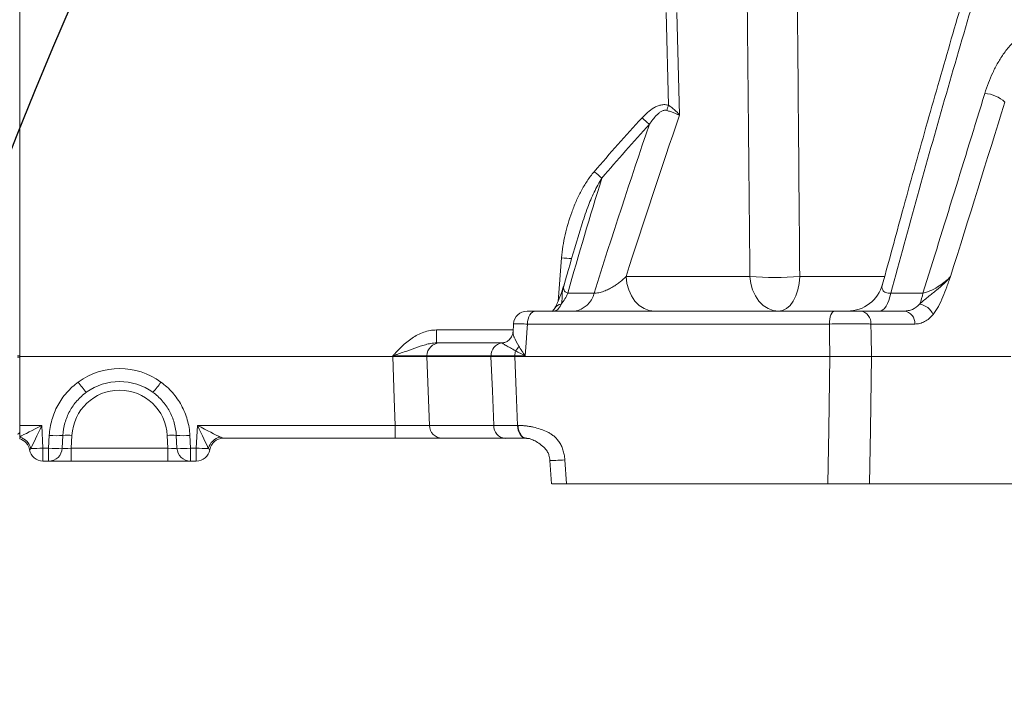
# Model space of a CAD drawing. Header units: millimetres. Extents: x 0 to 16820, y 0 to 11880.
# Tile 5 of 122: x 2265 to 2482, y 6599 to 6747. Entities that reach past the tile are written whole.
import ezdxf

# ---------------------------------------------------------------- set-up
doc = ezdxf.new("R2010")
doc.units = ezdxf.units.MM
doc.header["$LTSCALE"] = 20
doc.styles.add('SLDTEXTSTYLE0', font='TXT', dxfattribs={"width": 0.605})
doc.dimstyles.new('SLDDIMSTYLE0', dxfattribs={"dimtxt": 140, "dimasz": 100, "dimexe": 0, "dimexo": 0.0625, "dimgap": 35, "dimtad": 1, "dimtoh": 1, "dimdec": 0, "dimrnd": 1e-09, "dimzin": 12, "dimdsep": 46, "dimtxsty": 'SLDTEXTSTYLE0', "dimsah": 1, "dimcen": 0.09, "dimadec": 0, "dimazin": 0, "dimtfac": 1, "dimtofl": 0, "dimtmove": 0, "dimatfit": 3, "dimfxl": 1, "dimfrac": 2, "dimtolj": 1, "dimtzin": 12, "dimarcsym": 0})
doc.dimstyles.new('SLDDIMSTYLE1', dxfattribs={"dimtxt": 140, "dimasz": 100, "dimexe": 0, "dimexo": 0.0625, "dimgap": 35, "dimtad": 1, "dimtoh": 1, "dimdec": 1, "dimrnd": 1e-09, "dimzin": 12, "dimdsep": 46, "dimtxsty": 'SLDTEXTSTYLE0', "dimsah": 1, "dimcen": 0.09, "dimadec": 0, "dimazin": 0, "dimtfac": 1, "dimtofl": 0, "dimtmove": 0, "dimatfit": 3, "dimfxl": 1, "dimfrac": 2, "dimtolj": 1, "dimtzin": 12, "dimarcsym": 0})

# ---------------------------------------------------------------- blocks, each defined once
blk = doc.blocks.new('*D9')
at = {"color": 7, "linetype": 'Continuous', "lineweight": 0}
for p, q in [((844.96, 7139.47), (844.96, 4493.51)), ((2545.78, 6319.22), (2545.78, 4493.51)), ((844.96, 4523.51), (2545.78, 4523.51))]:
    blk.add_line(p, q, dxfattribs=at)
for points in [[(844.96, 4523.51), (944.96, 4508.51), (944.96, 4538.51)], [(2545.78, 4523.51), (2445.78, 4538.51), (2445.78, 4508.51)]]:
    blk.add_solid(points, dxfattribs=at)
at = {"color": 7, "linetype": 'Continuous', "lineweight": 0, "insert": (1481.5, 4703.98), "char_height": 140, "attachment_point": 1, "style": 'SLDTEXTSTYLE0'}
blk.add_mtext('1701', dxfattribs=at)
blk = doc.blocks.new('*D10')
at = {"color": 7, "linetype": 'Continuous', "lineweight": 0}
for p, q in [((1517.78, 7139.47), (1517.78, 4774.47)), ((2545.78, 6319.22), (2545.78, 4774.47)), ((1517.78, 4804.47), (2545.78, 4804.47))]:
    blk.add_line(p, q, dxfattribs=at)
for points in [[(1517.78, 4804.47), (1617.78, 4789.47), (1617.78, 4819.47)], [(2545.78, 4804.47), (2445.78, 4819.47), (2445.78, 4789.47)]]:
    blk.add_solid(points, dxfattribs=at)
at = {"color": 7, "linetype": 'Continuous', "lineweight": 0, "insert": (1817.9, 4984.94), "char_height": 140, "attachment_point": 1, "style": 'SLDTEXTSTYLE0'}
blk.add_mtext('1028', dxfattribs=at)

msp = doc.modelspace()

# ---------------------------------------------------------------- linework, layer by layer
at = {"color": 7, "linetype": 'Continuous', "lineweight": 0}
for p, q in [((2264.78, 6822.72), (2264.78, 6672.47)), ((2378.41, 6682.47), (2444.19, 6682.47)), ((2449.92, 6682.47), (2459.53, 6682.47)), ((2373.53, 6679.65), (2373.41, 6677.78)), ((2370.93, 6675.46), (2371.38, 6675.52)), ((2357.25, 6675.47), (2370.9, 6675.47)), ((2264.78, 6672.47), (2346.94, 6672.47)), ((2264.78, 6672.47), (2264.78, 6657.31)), ((2368.56, 6672.47), (2354.43, 6672.47)), ((2373.8, 6672.47), (2443.2, 6672.47)), ((2452.34, 6672.47), (2483, 6672.47)), ((2264.78, 6654.83), (2264.78, 6657.31)), ((2347.49, 6654.47), (2309.58, 6654.47)), ((2371.68, 6654.47), (2357.81, 6654.47)), ((2376.39, 6654.47), (2376.05, 6654.57)), ((2376.39, 6654.47), (2376.28, 6654.47)), ((2381.55, 6649.6), (2381.91, 6644.46)), ((2271.16, 6649.47), (2269.89, 6649.47)), ((2276.15, 6649.47), (2271.16, 6649.47)), ((2297.42, 6649.47), (2276.15, 6649.47)), ((2302.41, 6649.47), (2297.42, 6649.47)), ((2303.67, 6649.47), (2302.41, 6649.47)), ((2385.18, 6644.47), (2442.72, 6644.47)), ((2451.91, 6644.47), (2490.38, 6644.47))]:
    msp.add_line(p, q, dxfattribs=at)
at = {"color": 8, "linetype": 'Continuous', "lineweight": 0}
for p, q in [((2407.66, 6727.76), (2407.13, 6748.17)), ((2409.5, 6748.17), (2410.08, 6725.56)), ((2383.32, 6684.59), (2384.1, 6694.18)), ((2398.3, 6690.05), (2425.59, 6690.05)), ((2436.55, 6690.05), (2455.17, 6690.05)), ((2385.46, 6686.44), (2391.26, 6686.44)), ((2456.61, 6686.44), (2463.68, 6686.44)), ((2356.57, 6678.31), (2356.57, 6675.47)), ((2356.57, 6678.31), (2373.44, 6678.31)), ((2443.07, 6679.62), (2376.57, 6679.62)), ((2461.9, 6679.62), (2452.23, 6679.62)), ((2346.94, 6672.47), (2346.94, 6672.62)), ((2354.44, 6672.62), (2354.43, 6672.47)), ((2354.43, 6672.47), (2355, 6657.31)), ((2368.57, 6672.62), (2354.44, 6672.62)), ((2368.56, 6672.47), (2368.57, 6672.62)), ((2373.81, 6672.62), (2373.8, 6672.47)), ((2376.12, 6672.62), (2373.81, 6672.62)), ((2264.78, 6657.31), (2269.63, 6657.31)), ((2269.63, 6657.31), (2269.89, 6652.31)), ((2303.67, 6652.31), (2303.94, 6657.31)), ((2303.94, 6657.31), (2347.49, 6657.31)), ((2347.49, 6657.31), (2347.49, 6654.47)), ((2355, 6657.31), (2369.15, 6657.31)), ((2374.41, 6657.31), (2374.52, 6657.31)), ((2271.16, 6652.31), (2271.31, 6655.13)), ((2274.3, 6655.12), (2274.15, 6652.3)), ((2276.3, 6655.12), (2276.15, 6652.31)), ((2297.42, 6652.31), (2297.27, 6655.12)), ((2299.41, 6652.3), (2299.26, 6655.12)), ((2302.26, 6655.13), (2302.41, 6652.31)), ((2266.94, 6651.97), (2266.93, 6651.97)), ((2269.89, 6652.31), (2271.16, 6652.31)), ((2269.89, 6649.47), (2269.89, 6652.31)), ((2271.16, 6649.47), (2271.16, 6652.31)), ((2276.15, 6652.31), (2276.15, 6649.47)), ((2276.15, 6652.31), (2297.42, 6652.31)), ((2297.42, 6652.31), (2297.42, 6649.47)), ((2302.41, 6652.31), (2303.67, 6652.31)), ((2302.41, 6652.31), (2302.41, 6649.47)), ((2303.67, 6652.31), (2303.67, 6649.47)), ((2306.63, 6651.97), (2306.63, 6651.97)), ((2384.81, 6649.73), (2385.18, 6644.47))]:
    msp.add_line(p, q, dxfattribs=at)
at = {"color": 8, "linetype": 'Continuous', "lineweight": 0, "flags": 128}
for points in [[(2398.3, 6690.05), (2398.48, 6688.55), (2398.88, 6687.12), (2399.48, 6685.81), (2400.26, 6684.66), (2401.21, 6683.73), (2402.27, 6683.04), (2403.42, 6682.61), (2404.61, 6682.47)], [(2425.59, 6690.05), (2425.77, 6688.55), (2426.16, 6687.12), (2426.77, 6685.81), (2427.55, 6684.66), (2428.49, 6683.73), (2429.56, 6683.04), (2430.71, 6682.61), (2431.9, 6682.47)], [(2436.55, 6690.05), (2436.42, 6688.55), (2436.13, 6687.12), (2435.69, 6685.81), (2435.11, 6684.66), (2434.41, 6683.73), (2433.63, 6683.04), (2432.78, 6682.61), (2431.9, 6682.47)], [(2456.61, 6686.44), (2456.4, 6685.58), (2456.15, 6684.79), (2455.87, 6684.11), (2455.55, 6683.53), (2455.22, 6683.07), (2454.86, 6682.74), (2454.49, 6682.53), (2454.11, 6682.47)], [(2378.41, 6682.47), (2378.06, 6682.41), (2377.73, 6682.25), (2377.42, 6681.99), (2377.14, 6681.64), (2376.91, 6681.21), (2376.73, 6680.72), (2376.62, 6680.19), (2376.57, 6679.62)], [(2444.19, 6682.47), (2443.98, 6682.41), (2443.78, 6682.25), (2443.59, 6681.99), (2443.42, 6681.64), (2443.28, 6681.21), (2443.17, 6680.72), (2443.1, 6680.19), (2443.07, 6679.62)], [(2376.57, 6679.62), (2376.51, 6678.75), (2376.3, 6675.47), (2376.12, 6672.62)], [(2443.2, 6672.47), (2443.11, 6677.25), (2443.07, 6679.62)], [(2452.23, 6679.62), (2452.27, 6677.25), (2452.34, 6672.47)], [(2347.49, 6657.31), (2347.27, 6663.27), (2346.94, 6672.47)], [(2369.15, 6657.31), (2368.86, 6664.92), (2368.56, 6672.47)], [(2373.8, 6672.47), (2374.1, 6664.92), (2374.41, 6657.31)], [(2442.72, 6644.47), (2442.92, 6656.43), (2443.2, 6672.47)], [(2452.34, 6672.47), (2452.09, 6656.43), (2451.91, 6644.47)], [(2374.41, 6657.31), (2374.46, 6656.75), (2374.58, 6656.21), (2374.76, 6655.72), (2374.99, 6655.29), (2375.27, 6654.94), (2375.59, 6654.68), (2375.93, 6654.52), (2376.28, 6654.47)]]:
    msp.add_lwpolyline(points, dxfattribs=at)
at = {"color": 7, "linetype": 'Continuous', "lineweight": 30}
for centre, radius, start, end in [((2720.78, 7139.47), 1875.82, 300, 180), ((2720.78, 7139.47), 417.89, 212.4693, 92.4693), ((3170.78, 6360.04), 975.82, 145.3311, 300)]:
    msp.add_arc(centre, radius, start, end, dxfattribs=at)
at = {"color": 8, "linetype": 'Continuous', "lineweight": 0}
for centre, radius, start, end in [((2476.8, 6723.23), 7.16, 46.8172, 85.9438), ((2252.2, 6779.01), 163.68, 341.3372, 341.7539), ((2438.32, 6764.75), 53.96, 227.4331, 229.7234), ((2425.16, 6752.24), 51.72, 229.0981, 231.5326), ((2387.43, 6732.82), 38.78, 265.0776, 268.447), ((2431.07, 6780.1), 90.22, 266.5173, 273.4827), ((2378.11, 6689.11), 7.81, 319.1772, 340.0258), ((2386.21, 6687.6), 5.19, 278.0292, 347.0396), ((2452.81, 6688.38), 11.04, 336.6574, 349.8996), ((2384.22, 6682.1), 1.91, 95.7607, 147.068), ((2449.55, 6679.81), 2.68, 356.0867, 82.2026), ((2459.2, 6679.78), 2.71, 356.6588, 83.0226), ((2462.21, 6679.92), 4.15, 25.9104, 79.6548), ((2357.34, 6672.57), 2.9, 91.7625, 178.8973), ((2371.38, 6672.69), 2.81, 99.2665, 181.3265), ((2378.33, 6672.49), 4.52, 164.2941, 178.2815), ((2371.25, 6676.35), 3.79, 315.9658, 335.4951), ((2264.43, 6670.49), 2.13, 80.5815, 92.8807), ((2264.43, 6674.44), 2.13, 267.1193, 279.4185), ((2286.78, 6654.31), 15.5, 54.0919, 125.9081), ((2296.81, 6679.84), 23.11, 214.1783, 221.3097), ((2276.76, 6679.84), 23.11, 318.6903, 325.8217), ((2286.78, 6654.57), 10.5, 3, 177), ((2357.9, 6657.37), 2.9, 181.1396, 268.2739), ((2371.92, 6657.22), 2.77, 178.24, 265.0884), ((2263.87, 6651.33), 3.51, 15.314, 74.8759), ((2263.98, 6651.47), 3, 9.5691, 74.4608), ((2272.84, 6670.83), 15.78, 264.4396, 275.3274), ((2275.28, 6644.65), 10.52, 84.4396, 95.3274), ((2298.29, 6644.65), 10.52, 84.6726, 95.5604), ((2300.73, 6670.83), 15.78, 264.6726, 275.5604), ((2309.69, 6651.34), 3.5, 102.1425, 164.7831), ((2267.89, 6684.7), 32.45, 268.871, 273.5305), ((2272.69, 6668.01), 15.78, 264.4396, 275.3274), ((2271.16, 6652.46), 3, 270.0209, 356.9077), ((2300.88, 6668.01), 15.78, 264.6726, 275.5604), ((2302.41, 6652.46), 3, 183.0923, 269.9791), ((2305.67, 6684.7), 32.45, 266.4695, 271.129)]:
    msp.add_arc(centre, radius, start, end, dxfattribs=at)
at = {"color": 7, "linetype": 'Continuous', "lineweight": 0}
for centre, radius, start, end in [((2376.95, 6690.47), 8, 341.464, 344.1202), ((2447.06, 6690.47), 8, 270.0002, 344.7913), ((2376.5, 6679.47), 3, 90, 176.3312), ((2286.78, 6654.47), 12.5, 54.0919, 125.9081), ((2264.28, 6655.92), 0.5, 275, 0), ((2263.98, 6651.47), 3, 9.5941, 74.3923), ((2309.59, 6651.47), 3, 90.0219, 170.4395), ((2309.59, 6651.47), 3, 90, 170.4059), ((2269.89, 6652.47), 3, 189.5941, 270), ((2303.67, 6652.47), 3, 270, 350.4059)]:
    msp.add_arc(centre, radius, start, end, dxfattribs=at)
at = {"color": 8, "linetype": 'Continuous', "lineweight": 0}
for centre, major_axis, ratio, start_param, end_param in [((2269.63, 6657.47), (5.69, 3), 0.021593, 3.682757, 4.701022), ((2269.63, 6657.47), (2.7, 5.84), 0.010245, 3.613317, 4.690223), ((2303.94, 6657.47), (5.69, -3), 0.021593, 4.723756, 5.800662), ((2303.94, 6657.47), (-2.7, 5.84), 0.010245, 1.592962, 2.669869), ((2276.16, 6652.47), (2.01, 0.16), 0.077066, 3.171098, 4.699492), ((2297.4, 6652.47), (2.01, -0.16), 0.077066, 4.725286, 6.25368)]:
    msp.add_ellipse(centre, major_axis=major_axis, ratio=ratio, start_param=start_param, end_param=end_param, dxfattribs=at)
for points in [[(2425.59, 6690.05), (2425.32, 6716.44), (2425.05, 6742.83), (2424.79, 6769.23)], [(2435.88, 6769.23), (2436.1, 6742.83), (2436.32, 6716.44), (2436.55, 6690.05)], [(2463.68, 6686.44), (2468.29, 6701.23), (2472.84, 6715.87), (2477.3, 6730.37)], [(2481.69, 6728.45), (2477.77, 6715.76), (2473.78, 6702.96), (2469.74, 6690.05)], [(2410.08, 6725.56), (2406.05, 6713.82), (2402.12, 6701.98), (2398.3, 6690.05)], [(2391.26, 6686.44), (2395.21, 6698.93), (2399.27, 6711.31), (2403.44, 6723.58)], [(2391.29, 6713.15), (2394.74, 6717.16), (2398.25, 6721.11), (2401.82, 6725.01)], [(2403.44, 6723.58), (2399.9, 6719.69), (2396.41, 6715.74), (2392.98, 6711.75)], [(2392.98, 6711.75), (2390.37, 6703.36), (2387.87, 6694.92), (2385.46, 6686.44)]]:
    msp.add_open_spline(points, degree=3, dxfattribs=at)
at = {"color": 7, "linetype": 'Continuous', "lineweight": 0}
for points, knots in [([(2478.01, 6769.48), (2476.97, 6766.04), (2474.12, 6756.7), (2469.57, 6741.19), (2464.31, 6722.91), (2459.38, 6705.31), (2456.24, 6693.72), (2454.8, 6688.41)], [0, 0, 0, 0, 0.1299792, 0.3533132, 0.5789553, 0.8070071, 1, 1, 1, 1]), ([(2388.5, 6701.23), (2387.52, 6698.03), (2386.21, 6693.75), (2384.99, 6689.42), (2384.69, 6688.32)], [0, 0, 0, 0, 0.748056, 1, 1, 1, 1]), ([(2384.55, 6687.96), (2384.55, 6687.95), (2384.28, 6687.13), (2383.84, 6685.87), (2383.26, 6684.39), (2382.87, 6683.56), (2382.68, 6683.26), (2382.62, 6683.16)], [0, 0, 0, 0, 0.0042518, 0.4382142, 0.6849748, 0.8993656, 1, 1, 1, 1]), ([(2376.51, 6682.47), (2376.55, 6682.47), (2376.64, 6682.47), (2377.38, 6682.47), (2378.1, 6682.47), (2378.41, 6682.47)], [0, 0, 0, 0, 0.350667, 0.720704, 1, 1, 1, 1]), ([(2382.61, 6683.14), (2382.5, 6682.97), (2382.27, 6682.61), (2382.03, 6682.38), (2382.03, 6682.38), (2382.03, 6682.38)], [0, 0, 0, 0, 0.36883, 0.734858, 1, 1, 1, 1]), ([(2444.19, 6682.47), (2444.69, 6682.47), (2445.2, 6682.47), (2445.99, 6682.47), (2446.25, 6682.47), (2446.78, 6682.47), (2447.04, 6682.47), (2447.55, 6682.47), (2447.8, 6682.47), (2448.28, 6682.47), (2448.51, 6682.47), (2448.96, 6682.47), (2449.17, 6682.47), (2449.57, 6682.47), (2449.75, 6682.47), (2449.92, 6682.47)], [0, 0, 0, 0, 0.25, 0.25, 0.375, 0.375, 0.5, 0.5, 0.625, 0.625, 0.75, 0.75, 0.875, 0.875, 1, 1, 1, 1]), ([(2373.37, 6677.8), (2373.35, 6677.65), (2373.32, 6677.27), (2372.98, 6676.53), (2372.36, 6675.91), (2371.74, 6675.58), (2371.44, 6675.55), (2371.38, 6675.54)], [0, 0, 0, 0, 0.162751, 0.407755, 0.68396, 0.92831, 1, 1, 1, 1]), ([(2346.94, 6672.47), (2347.76, 6672.47), (2348.55, 6672.47), (2349.72, 6672.47), (2350.1, 6672.47), (2350.82, 6672.47), (2351.17, 6672.47), (2351.83, 6672.47), (2352.15, 6672.47), (2352.74, 6672.47), (2353.01, 6672.47), (2353.5, 6672.47), (2353.73, 6672.47), (2354.12, 6672.47), (2354.29, 6672.47), (2354.43, 6672.47)], [0, 0, 0, 0, 0.25, 0.25, 0.375, 0.375, 0.5, 0.5, 0.625, 0.625, 0.75, 0.75, 0.875, 0.875, 1, 1, 1, 1]), ([(2443.2, 6672.47), (2443.98, 6672.47), (2444.8, 6672.47), (2446.07, 6672.47), (2446.49, 6672.47), (2447.32, 6672.47), (2447.74, 6672.47), (2448.35, 6672.47), (2448.55, 6672.47), (2448.95, 6672.47), (2449.15, 6672.47), (2449.73, 6672.47), (2450.1, 6672.47), (2450.81, 6672.47), (2451.15, 6672.47), (2451.78, 6672.47), (2452.07, 6672.47), (2452.34, 6672.47)], [0, 0, 0, 0, 0.25, 0.25, 0.375, 0.375, 0.5, 0.5, 0.5625, 0.5625, 0.625, 0.625, 0.75, 0.75, 0.875, 0.875, 1, 1, 1, 1]), ([(2279.45, 6664.59), (2278.69, 6664.04), (2278.01, 6663.41), (2276.77, 6662.01), (2276.24, 6661.25), (2275.58, 6660.03), (2275.38, 6659.61), (2275.03, 6658.75), (2274.88, 6658.31), (2274.5, 6656.97), (2274.35, 6656.06), (2274.3, 6655.12)], [0, 0, 0, 0, 0.25, 0.25, 0.5, 0.5, 0.625, 0.625, 0.75, 0.75, 1, 1, 1, 1]), ([(2299.26, 6655.12), (2299.22, 6656.06), (2299.06, 6656.98), (2298.55, 6658.78), (2298.2, 6659.63), (2297.54, 6660.85), (2297.3, 6661.24), (2296.76, 6662.01), (2296.47, 6662.38), (2295.56, 6663.42), (2294.87, 6664.04), (2294.11, 6664.59)], [0, 0, 0, 0, 0.25, 0.25, 0.5, 0.5, 0.625, 0.625, 0.75, 0.75, 1, 1, 1, 1]), ([(2264.78, 6654.55), (2264.78, 6654.48), (2264.78, 6654.37), (2264.78, 6654.36), (2264.78, 6654.36)], [0, 0, 0, 0, 0.582912, 1, 1, 1, 1]), ([(2264.78, 6654.36), (2264.78, 6654.36), (2264.78, 6654.36), (2264.78, 6654.36), (2264.78, 6654.36), (2264.78, 6654.36)], [0, 0, 0, 0, 0.5, 0.5, 1, 1, 1, 1]), ([(2357.81, 6654.47), (2357.42, 6654.47), (2356.89, 6654.47), (2356.03, 6654.47), (2355.85, 6654.47), (2355.48, 6654.47), (2355.29, 6654.47), (2354.68, 6654.47), (2354.25, 6654.47), (2353.34, 6654.47), (2352.85, 6654.47), (2351.85, 6654.47), (2351.34, 6654.47), (2350.27, 6654.47), (2349.72, 6654.47), (2348.61, 6654.47), (2348.06, 6654.47), (2347.49, 6654.47)], [0, 0, 0, 0, 0.25, 0.25, 0.3125, 0.3125, 0.375, 0.375, 0.5, 0.5, 0.625, 0.625, 0.75, 0.75, 0.875, 0.875, 1, 1, 1, 1]), ([(2376.06, 6654.51), (2376.27, 6654.51), (2376.66, 6654.5), (2377.41, 6654.3), (2378.31, 6653.91), (2379.39, 6653.22), (2380.39, 6652.41), (2381.02, 6651.54), (2381.4, 6650.63), (2381.48, 6649.99), (2381.53, 6649.6)], [0, 0, 0, 0, 0.1063, 0.193321, 0.325699, 0.480223, 0.642255, 0.769533, 0.861662, 1, 1, 1, 1]), ([(2376.39, 6654.47), (2376.43, 6654.47), (2376.51, 6654.46), (2376.64, 6654.46), (2376.77, 6654.44), (2376.86, 6654.43), (2376.91, 6654.42)], [0, 0, 0, 0, 0.255179, 0.506675, 0.75483, 1, 1, 1, 1]), ([(2385.18, 6644.47), (2384.51, 6644.47), (2383.17, 6644.47), (2382.04, 6644.47), (2381.98, 6644.47), (2381.95, 6644.47)], [0, 0, 0, 0, 0.35616, 0.712341, 1, 1, 1, 1]), ([(2451.91, 6644.47), (2451.36, 6644.47), (2450.74, 6644.47), (2449.66, 6644.47), (2449.28, 6644.47), (2448.51, 6644.47), (2448.11, 6644.47), (2447.5, 6644.47), (2447.29, 6644.47), (2446.87, 6644.47), (2446.66, 6644.47), (2446.03, 6644.47), (2445.61, 6644.47), (2444.76, 6644.47), (2444.34, 6644.47), (2443.52, 6644.47), (2443.11, 6644.47), (2442.72, 6644.47)], [0, 0, 0, 0, 0.25, 0.25, 0.375, 0.375, 0.5, 0.5, 0.5625, 0.5625, 0.625, 0.625, 0.75, 0.75, 0.875, 0.875, 1, 1, 1, 1])]:
    msp.add_open_spline(points, degree=3, knots=knots, dxfattribs=at)
at = {"color": 8, "linetype": 'Continuous', "lineweight": 0}
for points, knots in [([(2480.81, 6770.77), (2476.61, 6757.02), (2472.49, 6743.11), (2464.42, 6714.99), (2460.48, 6700.79), (2456.61, 6686.44)], [0, 0, 0, 0, 0.5, 0.5, 1, 1, 1, 1]), ([(2477.3, 6730.37), (2477.78, 6731.91), (2478.35, 6733.43), (2479.4, 6735.66), (2479.78, 6736.4), (2480.61, 6737.85), (2481.06, 6738.56), (2482.06, 6739.96), (2482.62, 6740.65), (2483.53, 6741.63), (2483.85, 6741.95), (2484.52, 6742.55), (2484.87, 6742.85), (2485.6, 6743.39), (2485.98, 6743.64), (2486.57, 6743.98), (2486.78, 6744.09), (2487.19, 6744.3), (2487.41, 6744.39), (2488.05, 6744.65), (2488.49, 6744.78), (2489.17, 6744.92), (2489.4, 6744.95), (2489.85, 6745), (2490.08, 6745.01), (2490.31, 6745.01)], [0, 0, 0, 0, 0.25, 0.25, 0.375, 0.375, 0.5, 0.5, 0.625, 0.625, 0.6875, 0.6875, 0.75, 0.75, 0.8125, 0.8125, 0.84375, 0.84375, 0.875, 0.875, 0.9375, 0.9375, 0.96875, 0.96875, 1, 1, 1, 1]), ([(2401.82, 6725.01), (2402.21, 6725.43), (2402.61, 6725.82), (2403.46, 6726.55), (2403.91, 6726.89), (2404.64, 6727.32), (2404.9, 6727.45), (2405.42, 6727.67), (2405.7, 6727.76), (2406.25, 6727.88), (2406.53, 6727.91), (2407.1, 6727.9), (2407.38, 6727.85), (2407.66, 6727.76)], [0, 0, 0, 0, 0.25, 0.25, 0.5, 0.5, 0.625, 0.625, 0.75, 0.75, 0.875, 0.875, 1, 1, 1, 1]), ([(2407.66, 6727.76), (2407.9, 6727.6), (2408.14, 6727.43), (2408.59, 6727.08), (2408.82, 6726.89), (2409.23, 6726.52), (2409.42, 6726.33), (2409.78, 6725.95), (2409.94, 6725.75), (2410.08, 6725.56)], [0, 0, 0, 0, 0.25, 0.25, 0.5, 0.5, 0.75, 0.75, 1, 1, 1, 1]), ([(2407.28, 6726.63), (2407.17, 6726.67), (2407.06, 6726.68), (2406.84, 6726.68), (2406.74, 6726.67), (2406.42, 6726.59), (2406.22, 6726.5), (2405.85, 6726.28), (2405.68, 6726.15), (2405.34, 6725.87), (2405.18, 6725.73), (2404.73, 6725.27), (2404.45, 6724.95), (2403.93, 6724.28), (2403.68, 6723.94), (2403.44, 6723.58)], [0, 0, 0, 0, 0.0625, 0.0625, 0.125, 0.125, 0.25, 0.25, 0.375, 0.375, 0.5, 0.5, 0.75, 0.75, 1, 1, 1, 1]), ([(2407.28, 6726.63), (2407.55, 6726.54), (2407.82, 6726.46), (2408.34, 6726.28), (2408.6, 6726.19), (2409.08, 6726.02), (2409.3, 6725.93), (2409.61, 6725.79), (2409.72, 6725.74), (2409.91, 6725.65), (2410, 6725.6), (2410.08, 6725.56)], [0, 0, 0, 0, 0.25, 0.25, 0.5, 0.5, 0.75, 0.75, 0.875, 0.875, 1, 1, 1, 1]), ([(2384.1, 6694.18), (2384.24, 6695.9), (2384.51, 6697.59), (2385.26, 6700.92), (2385.74, 6702.56), (2386.62, 6704.97), (2386.94, 6705.77), (2387.64, 6707.35), (2388.02, 6708.13), (2388.83, 6709.64), (2389.26, 6710.37), (2390.21, 6711.8), (2390.72, 6712.49), (2391.29, 6713.15)], [0, 0, 0, 0, 0.25, 0.25, 0.5, 0.5, 0.625, 0.625, 0.75, 0.75, 0.875, 0.875, 1, 1, 1, 1]), ([(2392.98, 6711.75), (2392.39, 6710.72), (2391.2, 6708.64), (2389.72, 6705.11), (2388.93, 6702.6), (2388.49, 6701.24)], [0, 0, 0, 0, 0.310552, 0.62438, 1, 1, 1, 1]), ([(2391.26, 6686.44), (2391.41, 6686.42), (2391.57, 6686.42), (2391.91, 6686.44), (2392.1, 6686.46), (2392.66, 6686.57), (2393.03, 6686.69), (2393.58, 6686.89), (2393.76, 6686.96), (2394.1, 6687.12), (2394.27, 6687.19), (2394.76, 6687.44), (2395.07, 6687.61), (2395.66, 6687.97), (2395.94, 6688.15), (2396.48, 6688.52), (2396.74, 6688.71), (2397.47, 6689.28), (2397.91, 6689.66), (2398.3, 6690.05)], [0, 0, 0, 0, 0.0625, 0.0625, 0.125, 0.125, 0.25, 0.25, 0.3125, 0.3125, 0.375, 0.375, 0.5, 0.5, 0.625, 0.625, 0.75, 0.75, 1, 1, 1, 1]), ([(2462.95, 6684), (2463.23, 6684.25), (2463.52, 6684.51), (2464.12, 6685.04), (2464.43, 6685.31), (2465.07, 6685.83), (2465.39, 6686.09), (2466.04, 6686.58), (2466.35, 6686.83), (2467.26, 6687.57), (2467.82, 6688.06), (2468.85, 6689.05), (2469.32, 6689.55), (2469.74, 6690.05)], [0, 0, 0, 0, 0.125, 0.125, 0.25, 0.25, 0.375, 0.375, 0.5, 0.5, 0.75, 0.75, 1, 1, 1, 1]), ([(2463.68, 6686.44), (2464.02, 6686.5), (2464.35, 6686.6), (2465.01, 6686.83), (2465.32, 6686.96), (2466.22, 6687.38), (2466.76, 6687.7), (2467.75, 6688.34), (2468.2, 6688.68), (2469.03, 6689.36), (2469.4, 6689.7), (2469.74, 6690.05)], [0, 0, 0, 0, 0.125, 0.125, 0.25, 0.25, 0.5, 0.5, 0.75, 0.75, 1, 1, 1, 1]), ([(2465.94, 6681.73), (2466.36, 6682.26), (2466.74, 6682.86), (2467.43, 6684.17), (2467.75, 6684.88), (2468.34, 6686.33), (2468.63, 6687.07), (2469.05, 6688.18), (2469.19, 6688.56), (2469.39, 6689.11), (2469.46, 6689.3), (2469.6, 6689.67), (2469.67, 6689.86), (2469.74, 6690.05)], [0, 0, 0, 0, 0.25, 0.25, 0.5, 0.5, 0.75, 0.75, 0.875, 0.875, 0.9375, 0.9375, 1, 1, 1, 1]), ([(2384.58, 6687.94), (2384.44, 6687.46), (2384.19, 6686.62), (2384.26, 6685.38), (2384.18, 6684.5), (2384.05, 6684.07), (2384.03, 6684)], [0, 0, 0, 0, 0.380982, 0.664018, 0.947366, 1, 1, 1, 1]), ([(2384.73, 6688.27), (2384.65, 6688.07), (2384.45, 6687.57), (2384.62, 6686.98), (2385.03, 6686.58), (2385.36, 6686.47), (2385.46, 6686.44)], [0, 0, 0, 0, 0.256922, 0.670641, 0.896139, 1, 1, 1, 1]), ([(2454.79, 6688.37), (2454.78, 6688.36), (2454.56, 6687.92), (2454.66, 6687.36), (2455.03, 6686.79), (2455.44, 6686.54), (2455.97, 6686.41), (2456.4, 6686.43), (2456.61, 6686.44)], [0, 0, 0, 0, 0.0111818, 0.4526185, 0.622039, 0.7618931, 0.883548, 1, 1, 1, 1]), ([(2384.03, 6684), (2383.77, 6683.49), (2383.51, 6683.11), (2383.11, 6682.72), (2382.98, 6682.63), (2382.72, 6682.5), (2382.59, 6682.47), (2382.46, 6682.47)], [0, 0, 0, 0, 0.5, 0.5, 0.75, 0.75, 1, 1, 1, 1]), ([(2459.53, 6682.47), (2459.85, 6682.47), (2460.15, 6682.5), (2460.76, 6682.63), (2461.06, 6682.72), (2461.93, 6683.11), (2462.47, 6683.49), (2462.95, 6684)], [0, 0, 0, 0, 0.25, 0.25, 0.5, 0.5, 1, 1, 1, 1]), ([(2465.94, 6681.73), (2465.37, 6681.04), (2464.74, 6680.52), (2463.88, 6680.07), (2463.71, 6679.99), (2463.36, 6679.86), (2463.18, 6679.8), (2462.64, 6679.67), (2462.28, 6679.62), (2461.9, 6679.62)], [0, 0, 0, 0, 0.5, 0.5, 0.625, 0.625, 0.75, 0.75, 1, 1, 1, 1]), ([(2356.57, 6678.31), (2355.6, 6678.31), (2354.66, 6678.13), (2353.29, 6677.66), (2352.84, 6677.46), (2351.99, 6677.03), (2351.58, 6676.78), (2350.79, 6676.25), (2350.4, 6675.96), (2349.65, 6675.35), (2349.3, 6675.03), (2348.6, 6674.37), (2348.26, 6674.03), (2347.76, 6673.5), (2347.6, 6673.33), (2347.27, 6672.98), (2347.1, 6672.8), (2346.94, 6672.62)], [0, 0, 0, 0, 0.25, 0.25, 0.375, 0.375, 0.5, 0.5, 0.625, 0.625, 0.75, 0.75, 0.875, 0.875, 0.9375, 0.9375, 1, 1, 1, 1]), ([(2373.46, 6677.78), (2373.45, 6677.52), (2373.45, 6677.23), (2373.84, 6676.24), (2374.29, 6675.48), (2374.7, 6674.77)], [0, 0, 0, 0, 0.379094, 0.433169, 1, 1, 1, 1]), ([(2376.57, 6679.62), (2376.07, 6679.63), (2374.91, 6679.65), (2373.73, 6679.66), (2373.59, 6679.66), (2373.53, 6679.65)], [0, 0, 0, 0, 0.279754, 0.65049, 1, 1, 1, 1]), ([(2452.23, 6679.62), (2451.96, 6679.63), (2451.67, 6679.63), (2451.04, 6679.64), (2450.69, 6679.65), (2449.98, 6679.65), (2449.61, 6679.66), (2449.03, 6679.66), (2448.84, 6679.66), (2448.44, 6679.66), (2448.23, 6679.66), (2447.62, 6679.66), (2447.21, 6679.66), (2446.37, 6679.66), (2445.95, 6679.65), (2444.68, 6679.64), (2443.86, 6679.64), (2443.07, 6679.62)], [0, 0, 0, 0, 0.125, 0.125, 0.25, 0.25, 0.375, 0.375, 0.4375, 0.4375, 0.5, 0.5, 0.625, 0.625, 0.75, 0.75, 1, 1, 1, 1]), ([(2356.57, 6675.47), (2356.15, 6675.47), (2355.74, 6675.42), (2354.94, 6675.28), (2354.54, 6675.19), (2353.36, 6674.86), (2352.59, 6674.59), (2351.01, 6674.04), (2350.22, 6673.75), (2349, 6673.33), (2348.6, 6673.19), (2347.98, 6672.98), (2347.77, 6672.91), (2347.36, 6672.77), (2347.15, 6672.69), (2346.94, 6672.62)], [0, 0, 0, 0, 0.125, 0.125, 0.25, 0.25, 0.5, 0.5, 0.75, 0.75, 0.875, 0.875, 0.9375, 0.9375, 1, 1, 1, 1]), ([(2373.97, 6673.71), (2373.56, 6673.96), (2373.17, 6674.17), (2372.65, 6674.46), (2372.49, 6674.55), (2372.18, 6674.72), (2372.03, 6674.81), (2371.64, 6675.04), (2371.42, 6675.17), (2371.17, 6675.32), (2371.1, 6675.36), (2370.99, 6675.42), (2370.95, 6675.45), (2370.93, 6675.46)], [0, 0, 0, 0, 0.25, 0.25, 0.375, 0.375, 0.5, 0.5, 0.75, 0.75, 0.875, 0.875, 1, 1, 1, 1]), ([(2373.97, 6673.71), (2374.31, 6673.54), (2374.65, 6673.36), (2375.37, 6672.99), (2375.74, 6672.81), (2376.12, 6672.62)], [0, 0, 0, 0, 0.5, 0.5, 1, 1, 1, 1]), ([(2374.7, 6674.77), (2374.9, 6674.43), (2375.12, 6674.07), (2375.48, 6673.53), (2375.6, 6673.35), (2375.85, 6672.99), (2375.99, 6672.81), (2376.12, 6672.62)], [0, 0, 0, 0, 0.5, 0.5, 0.75, 0.75, 1, 1, 1, 1]), ([(2354.44, 6672.62), (2354.16, 6672.63), (2353.77, 6672.64), (2353.02, 6672.65), (2352.75, 6672.65), (2352.16, 6672.66), (2351.85, 6672.66), (2351.19, 6672.66), (2350.83, 6672.66), (2350.11, 6672.65), (2349.73, 6672.65), (2348.96, 6672.65), (2348.56, 6672.64), (2347.76, 6672.63), (2347.35, 6672.63), (2346.94, 6672.62)], [0, 0, 0, 0, 0.25, 0.25, 0.375, 0.375, 0.5, 0.5, 0.625, 0.625, 0.75, 0.75, 0.875, 0.875, 1, 1, 1, 1]), ([(2373.81, 6672.62), (2372.78, 6672.62), (2371.83, 6672.63), (2370.08, 6672.63), (2369.28, 6672.62), (2368.57, 6672.62)], [0, 0, 0, 0, 0.5, 0.5, 1, 1, 1, 1]), ([(2271.31, 6655.13), (2271.37, 6656.29), (2271.56, 6657.42), (2272.02, 6659.07), (2272.21, 6659.62), (2272.65, 6660.69), (2272.89, 6661.21), (2273.71, 6662.72), (2274.37, 6663.66), (2275.9, 6665.41), (2276.75, 6666.18), (2277.69, 6666.86)], [0, 0, 0, 0, 0.25, 0.25, 0.375, 0.375, 0.5, 0.5, 0.75, 0.75, 1, 1, 1, 1]), ([(2295.87, 6666.86), (2296.81, 6666.18), (2297.66, 6665.41), (2298.8, 6664.12), (2299.15, 6663.66), (2299.82, 6662.71), (2300.12, 6662.23), (2300.94, 6660.72), (2301.38, 6659.66), (2302.01, 6657.43), (2302.2, 6656.29), (2302.26, 6655.13)], [0, 0, 0, 0, 0.25, 0.25, 0.375, 0.375, 0.5, 0.5, 0.75, 0.75, 1, 1, 1, 1]), ([(2347.49, 6657.31), (2347.9, 6657.3), (2348.31, 6657.3), (2349.12, 6657.29), (2349.52, 6657.29), (2350.29, 6657.28), (2350.66, 6657.28), (2351.39, 6657.28), (2351.75, 6657.27), (2352.41, 6657.27), (2352.72, 6657.28), (2353.31, 6657.28), (2353.58, 6657.28), (2354.33, 6657.29), (2354.72, 6657.3), (2355, 6657.31)], [0, 0, 0, 0, 0.125, 0.125, 0.25, 0.25, 0.375, 0.375, 0.5, 0.5, 0.625, 0.625, 0.75, 0.75, 1, 1, 1, 1]), ([(2374.41, 6657.31), (2373.38, 6657.31), (2372.42, 6657.31), (2370.66, 6657.31), (2369.86, 6657.31), (2369.15, 6657.31)], [0, 0, 0, 0, 0.5, 0.5, 1, 1, 1, 1]), ([(2374.52, 6657.31), (2374.64, 6657.31), (2374.88, 6657.31), (2375.25, 6657.29), (2375.62, 6657.27), (2375.99, 6657.23), (2376.37, 6657.19), (2376.75, 6657.14), (2377.13, 6657.08), (2377.51, 6657.01), (2378.28, 6656.84), (2379.36, 6656.56), (2380.55, 6656.1), (2381.42, 6655.65), (2382.07, 6655.24), (2382.67, 6654.74), (2383.16, 6654.23), (2383.52, 6653.75), (2383.79, 6653.33), (2384.03, 6652.89), (2384.23, 6652.43), (2384.41, 6651.93), (2384.56, 6651.42), (2384.68, 6650.88), (2384.76, 6650.31), (2384.8, 6649.92), (2384.81, 6649.73)], [0, 0, 0, 0, 0.028456, 0.057053, 0.085801, 0.114712, 0.143797, 0.173068, 0.202534, 0.232207, 0.262096, 0.380784, 0.486232, 0.542546, 0.593337, 0.649086, 0.703169, 0.73518, 0.766885, 0.798523, 0.830337, 0.862566, 0.895438, 0.929171, 0.963964, 1, 1, 1, 1]), ([(2376.05, 6654.57), (2375.93, 6654.59), (2375.57, 6654.67), (2375.07, 6655.25), (2374.63, 6656.18), (2374.55, 6656.93), (2374.52, 6657.31)], [0, 0, 0, 0, 0.14759, 0.431727, 0.715863, 1, 1, 1, 1]), ([(2308.95, 6654.75), (2309.03, 6654.71), (2309.11, 6654.68), (2309.25, 6654.61), (2309.32, 6654.58), (2309.43, 6654.52), (2309.48, 6654.5), (2309.55, 6654.47), (2309.57, 6654.47), (2309.58, 6654.47)], [0, 0, 0, 0, 0.25, 0.25, 0.5, 0.5, 0.75, 0.75, 1, 1, 1, 1]), ([(2267.25, 6652.25), (2267.16, 6652.16), (2267.09, 6652.09), (2266.98, 6651.99), (2266.95, 6651.97), (2266.94, 6651.97)], [0, 0, 0, 0, 0.5, 0.5, 1, 1, 1, 1]), ([(2306.63, 6651.97), (2306.62, 6651.97), (2306.59, 6651.99), (2306.48, 6652.09), (2306.41, 6652.16), (2306.31, 6652.25)], [0, 0, 0, 0, 0.5, 0.5, 1, 1, 1, 1]), ([(2381.66, 6649.61), (2381.64, 6649.6), (2381.6, 6649.57), (2382.66, 6649.61), (2384.1, 6649.69), (2384.81, 6649.73)], [0, 0, 0, 0, 0.225844, 0.612922, 1, 1, 1, 1])]:
    msp.add_open_spline(points, degree=3, knots=knots, dxfattribs=at)
at = {"color": 7, "linetype": 'Continuous', "lineweight": 0}
for points in [[(2356.57, 6675.47), (2356.83, 6675.47), (2357.06, 6675.47), (2357.25, 6675.47)], [(2370.93, 6675.46), (2370.91, 6675.46), (2370.91, 6675.47), (2370.9, 6675.47)], [(2373.8, 6672.47), (2372.77, 6672.47), (2370.86, 6672.47), (2369.28, 6672.47), (2368.56, 6672.47)], [(2264.78, 6654.83), (2264.78, 6654.79), (2264.78, 6654.75), (2264.78, 6654.72)], [(2371.68, 6654.47), (2372.31, 6654.47), (2373.7, 6654.47), (2375.37, 6654.47), (2376.28, 6654.47)]]:
    msp.add_open_spline(points, degree=3, dxfattribs=at)

# ---------------------------------------------------------------- dimensions: what is measured, and where the dimension line sits
for base, p1, dimstyle, picture, middle in [((2545.78, 4523.51), (844.96, 7139.47), 'SLDDIMSTYLE0', '*D9', (1695.37, 4523.51)), ((2545.78, 4804.47), (1517.78, 7139.47), 'SLDDIMSTYLE1', '*D10', (2031.78, 4804.47))]:
    dim = msp.add_linear_dim(base=base, p1=p1, p2=(2545.78, 6319.22), dimstyle=dimstyle, dxfattribs=at)
    dim.commit()
    dim.dimension.update_dxf_attribs({"geometry": picture, "text_midpoint": middle, "dimtype": 160})

doc.saveas('drawing.dxf')
